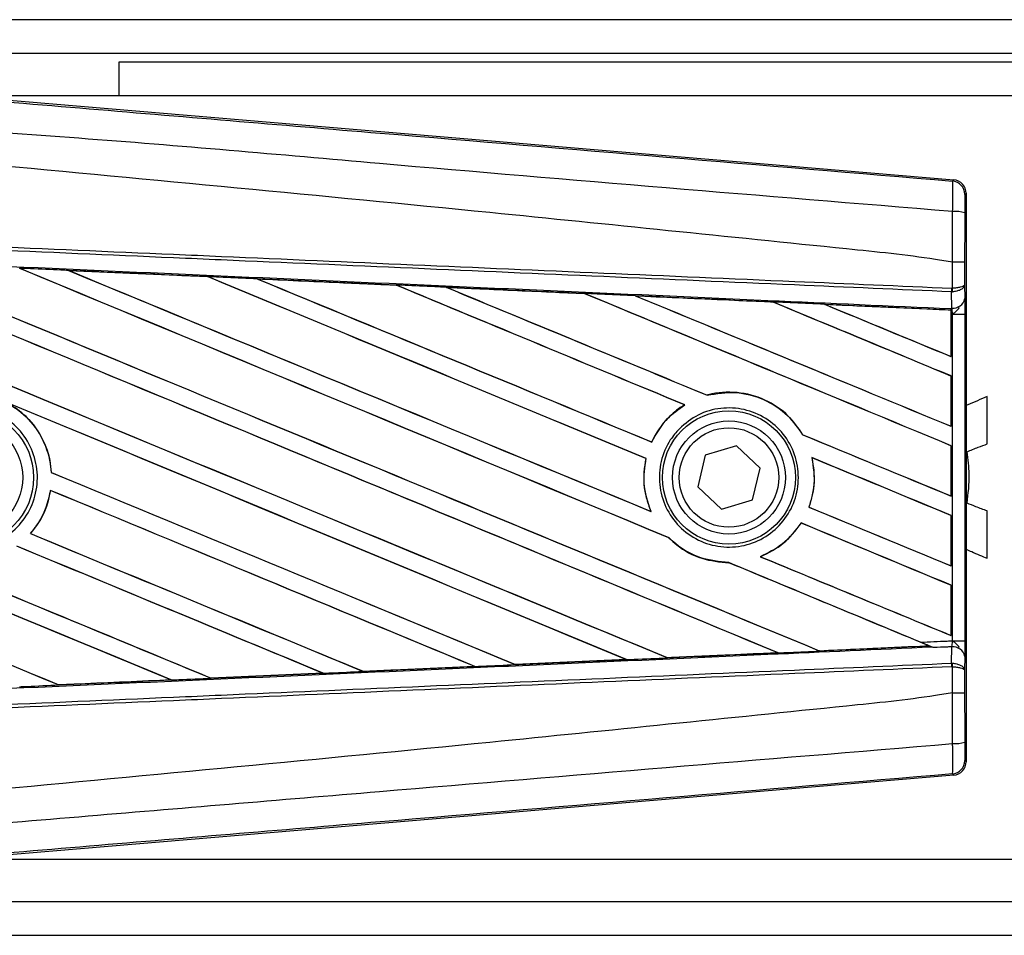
# Model space of a CAD drawing. Header units: millimetres. Extents: x 0 to 420, y 0 to 297.
# Tile 8 of 23: x 59.71 to 63.46, y 221.1 to 224.58. Entities that reach past the tile are written whole.
import ezdxf

# ---------------------------------------------------------------- set-up
doc = ezdxf.new("R2010")
doc.units = ezdxf.units.MM

msp = doc.modelspace()

# ---------------------------------------------------------------- linework, layer by layer
at = {"color": 7, "linetype": 'Continuous', "lineweight": 25}
for p, q in [((218.74748, 224.57817), (57.51181, 224.57817)), ((216.97389, 224.44918), (59.28541, 224.44918)), ((216.16771, 224.41693), (60.09159, 224.41693)), ((60.09159, 224.41693), (60.09159, 224.28795)), ((59.44321, 224.29177), (63.26876, 223.9692)), ((64.60618, 224.28795), (59.48853, 224.28795)), ((63.26372, 223.96457), (63.26876, 223.9692)), ((63.31602, 223.91779), (63.31098, 223.91316)), ((63.31602, 223.91779), (63.31602, 221.75586)), ((63.26387, 223.65617), (63.26391, 223.65616)), ((63.26387, 223.55676), (63.26387, 223.65617)), ((63.31023, 223.65604), (63.31023, 223.5701)), ((59.90044, 223.6243), (60.43014, 223.60079)), ((59.90069, 223.62421), (59.90044, 223.6243)), ((59.90069, 223.62421), (59.90293, 223.62357)), ((60.43014, 223.60079), (60.43043, 223.60065)), ((60.43109, 223.60009), (60.43043, 223.60065)), ((60.61908, 223.59224), (60.61862, 223.59241)), ((60.61908, 223.59224), (60.62128, 223.59161)), ((61.14721, 223.56863), (60.61908, 223.59224)), ((61.14665, 223.56889), (61.14721, 223.56863)), ((61.14786, 223.56808), (61.14721, 223.56863)), ((61.33817, 223.56007), (61.33736, 223.56038)), ((61.33817, 223.56007), (61.34032, 223.55946)), ((63.31023, 223.5701), (63.31069, 223.51751)), ((61.86482, 223.5359), (61.8642, 223.53643)), ((62.05796, 223.5277), (62.06004, 223.52711)), ((63.26066, 223.54304), (63.26392, 223.54311)), ((63.26121, 223.48094), (63.26066, 223.54304)), ((63.26183, 223.55676), (63.26387, 223.55676)), ((62.58199, 223.50355), (62.58139, 223.50406)), ((62.77846, 223.49513), (62.78045, 223.49457)), ((63.25835, 223.47335), (62.77846, 223.49513)), ((63.25812, 223.4729), (63.25835, 223.47335)), ((63.25812, 223.4729), (63.25812, 223.29715)), ((63.2584, 223.47438), (63.25835, 223.47335)), ((63.2584, 223.45812), (63.2584, 223.47438)), ((63.2584, 223.29673), (63.2584, 223.45812)), ((63.26455, 223.45785), (63.2584, 223.45812)), ((63.25847, 223.47903), (63.25849, 223.48106)), ((63.25849, 223.48106), (63.26121, 223.48094)), ((63.26455, 222.2158), (63.26455, 223.45785)), ((63.26455, 223.45785), (63.31091, 223.45785)), ((63.31091, 223.45785), (63.31091, 222.2158)), ((63.25812, 223.29715), (63.2584, 223.29673)), ((63.2584, 223.22306), (63.25812, 223.22287)), ((63.25812, 223.22287), (63.25812, 223.03188)), ((63.2584, 223.03146), (63.2584, 223.22306)), ((62.33053, 223.14971), (62.33012, 223.15018)), ((63.39627, 222.96482), (63.39627, 223.14487)), ((62.24413, 223.11323), (62.24508, 223.11314)), ((62.69445, 222.99957), (62.69382, 222.99953)), ((63.25812, 223.03188), (63.2584, 223.03146)), ((62.11949, 222.97169), (62.11908, 222.97216)), ((62.4423, 222.95752), (62.32331, 222.92222)), ((62.53237, 222.87213), (62.4423, 222.95752)), ((63.2584, 222.95779), (63.25812, 222.9576)), ((63.25812, 222.9576), (63.25812, 222.76661)), ((63.2584, 222.76619), (63.2584, 222.95779)), ((62.32331, 222.92222), (62.29439, 222.80152)), ((62.09758, 222.90878), (62.09817, 222.90884)), ((62.72873, 222.91241), (62.72946, 222.9118)), ((59.83539, 222.85571), (59.83483, 222.85564)), ((62.50345, 222.75143), (62.53237, 222.87213)), ((59.83166, 222.78786), (59.83215, 222.78735)), ((62.29439, 222.80152), (62.38446, 222.71613)), ((62.38446, 222.71613), (62.50345, 222.75143)), ((63.25812, 222.76661), (63.2584, 222.76619)), ((62.11704, 222.70743), (62.11613, 222.70811)), ((62.71817, 222.7245), (62.71755, 222.72445)), ((63.39627, 222.5294), (63.39627, 222.70946)), ((62.68777, 222.66413), (62.68815, 222.66367)), ((63.2584, 222.69252), (63.25812, 222.69233)), ((63.25812, 222.69233), (63.25812, 222.50134)), ((63.2584, 222.50092), (63.2584, 222.69252)), ((59.75587, 222.62335), (59.75512, 222.62335)), ((62.18457, 222.6074), (62.18541, 222.60736)), ((62.41269, 222.51304), (62.41332, 222.51247)), ((62.53378, 222.53545), (62.53265, 222.53561)), ((63.25812, 222.50134), (63.2584, 222.50092)), ((63.2584, 222.42725), (63.25812, 222.42706)), ((63.25812, 222.42706), (63.25812, 222.23607)), ((63.2584, 222.23565), (63.2584, 222.42725)), ((63.25812, 222.23607), (63.2584, 222.23565)), ((63.26455, 222.2158), (63.31091, 222.2158)), ((62.5974, 222.1708), (62.59902, 222.17039)), ((62.75723, 222.17755), (62.75675, 222.17801)), ((62.75723, 222.17755), (63.17509, 222.19652)), ((63.17353, 222.19691), (63.17509, 222.19652)), ((63.19188, 222.18969), (63.18771, 222.1914)), ((63.26066, 222.13061), (63.26121, 222.19271)), ((62.02365, 222.14395), (61.60088, 222.12504)), ((62.02092, 222.14478), (62.02259, 222.14435)), ((62.17878, 222.1514), (62.17829, 222.15187)), ((63.31069, 222.15614), (63.31023, 222.10355)), ((61.02156, 222.0994), (61.02104, 222.09989)), ((61.02197, 222.0992), (61.02156, 222.0994)), ((61.4465, 222.11815), (61.02197, 222.0992)), ((61.44408, 222.11884), (61.44579, 222.11841)), ((61.44579, 222.11841), (61.4465, 222.11815)), ((61.60023, 222.12534), (61.59972, 222.12583)), ((61.60088, 222.12504), (61.60023, 222.12534)), ((63.26066, 222.13061), (63.26392, 222.13053)), ((63.26387, 222.11689), (63.26183, 222.11689)), ((63.26387, 222.01748), (63.26387, 222.11689)), ((63.31023, 222.10355), (63.31023, 222.01761)), ((59.8639, 222.04781), (60.29112, 222.0668)), ((60.28933, 222.06725), (60.29112, 222.0668)), ((60.29112, 222.0668), (60.29141, 222.06669)), ((60.44278, 222.07355), (60.44225, 222.07406)), ((60.44278, 222.07355), (60.86864, 222.09256)), ((60.44303, 222.07343), (60.44278, 222.07355)), ((60.86909, 222.09239), (60.44303, 222.07343)), ((60.86688, 222.093), (60.86864, 222.09256)), ((60.86864, 222.09256), (60.86909, 222.09239)), ((59.8639, 222.04781), (59.86336, 222.04832)), ((59.86404, 222.04774), (59.8639, 222.04781)), ((63.26391, 222.01749), (63.26387, 222.01748)), ((63.31098, 221.76049), (63.31602, 221.75586)), ((63.26876, 221.70445), (59.44321, 221.38188)), ((63.26876, 221.70445), (63.26372, 221.70908)), ((59.48853, 221.3857), (64.60618, 221.3857)), ((59.28541, 221.22447), (136.58179, 221.22447)), ((57.51181, 221.09548), (136.58179, 221.09548))]:
    msp.add_line(p, q, dxfattribs=at)
for centre, radius in [((59.51114, 222.83682), 0.25647), ((62.41338, 222.83682), 0.25318), ((59.51114, 222.83682), 0.21499), ((62.41338, 222.83682), 0.21499), ((62.41338, 222.83682), 0.18919)]:
    msp.add_circle(centre, radius, dxfattribs=at)
for centre, radius, start, end in [((63.25938, 223.91315), 0.0516, 0.00461, 85.17567), ((63.27461, 223.72924), 0.11995, 72.68242, 94.90681), ((63.11785, 223.56215), 0.14408, 352.38146, 357.85676), ((63.12112, 223.54942), 0.14294, 357.47222, 2.94403), ((63.26584, 223.52643), 0.04573, 264.18694, 348.74615), ((63.26584, 222.14722), 0.04573, 11.25385, 95.81306), ((63.11785, 222.1115), 0.14408, 2.14324, 7.61854), ((63.12112, 222.12423), 0.14294, 357.05597, 2.52778), ((63.27461, 221.94441), 0.11995, 265.09319, 287.31758), ((63.25938, 221.7605), 0.0516, 274.82433, 359.99539)]:
    msp.add_arc(centre, radius, start, end, dxfattribs=at)
for centre, major_axis, ratio, start_param, end_param in [((63.26442, 223.91779), (0.03799, 0.03492), 0.9999298, 5.5398822, 7.0264884), ((57.64653, 224.5495), (55.32284, -22.91722), 0.0080625, 4.73054, 4.7977625), ((57.64653, 224.5495), (55.29059, -22.90386), 0.0080625, 4.7305916, 4.797783), ((57.64653, 223.70134), (55.32284, -22.91722), 0.0080625, 1.4844685, 1.5497155), ((57.64653, 223.70134), (55.29059, -22.90386), 0.0080625, 1.4844738, 1.5496877), ((57.64653, 224.81477), (55.32284, -22.91722), 0.0080625, 4.7435023, 4.8082676), ((57.64653, 224.81477), (55.29059, -22.90386), 0.0080625, 4.7435622, 4.8082852), ((57.64653, 223.96661), (55.32284, -22.91722), 0.0080625, 1.4920007, 1.5367618), ((57.64653, 223.96661), (55.29059, -22.90386), 0.0080625, 1.491968, 1.5367252), ((57.64653, 225.08004), (55.32284, -22.91722), 0.0080625, 4.7564808, 4.7966243), ((57.64653, 225.08004), (55.29059, -22.90386), 0.0080625, 4.7565498, 4.7966551), ((57.64653, 222.75687), (55.29089, -2.41479), 0.0174384, 1.5211746, 1.5307369), ((57.64653, 224.23188), (55.32284, -22.91722), 0.0080625, 1.4935829, 1.5237995), ((57.64653, 224.23188), (55.29059, -22.90386), 0.0080625, 1.4935466, 1.5237528), ((57.64653, 225.34531), (55.32284, -22.91722), 0.0080625, 4.7694771, 4.7966686), ((57.64653, 225.34531), (55.29059, -22.90386), 0.0080625, 4.7695567, 4.7967086), ((57.64653, 222.75687), (55.29089, -2.41479), 0.0174384, 1.50819, 1.5177301), ((57.64653, 224.49715), (55.32284, -22.91722), 0.0080625, 1.4909186, 1.510827), ((57.64653, 224.49715), (55.29059, -22.90386), 0.0080625, 1.490887, 1.5107682), ((57.64653, 225.61058), (55.32284, -22.91722), 0.0080625, 4.7824925, 4.8004965), ((57.64653, 225.61058), (55.29059, -22.90386), 0.0080625, 4.7825851, 4.8005386), ((57.64653, 222.75687), (55.29089, -2.41479), 0.0174384, 1.495191, 1.5047017), ((57.64653, 224.76243), (55.32284, -22.91722), 0.0080625, 1.4725233, 1.4978432), ((57.64653, 224.76243), (55.29059, -22.90386), 0.0080625, 1.472469, 1.4977693), ((57.64653, 225.87585), (55.32284, -22.91722), 0.0080625, 4.7955283, 4.8173417), ((57.64653, 225.87585), (55.29059, -22.90386), 0.0080625, 4.7956373, 4.817396), ((57.64653, 222.75687), (55.29089, -2.41479), 0.0174384, 1.4821755, 1.4916495), ((57.64653, 225.0277), (55.32284, -22.91722), 0.0080625, 1.4725233, 1.4848473), ((57.64653, 225.0277), (55.29059, -22.90386), 0.0080625, 1.472469, 1.4847537), ((57.64653, 226.14112), (55.32284, -22.91722), 0.0080625, 4.8085854, 4.8173417), ((57.64653, 226.14112), (55.29059, -22.90386), 0.0080625, 4.8087157, 4.817396), ((57.64653, 222.75687), (55.29089, -2.41479), 0.0174384, 1.4698908, 1.478571), ((57.64653, 223.75369), (55.29059, -22.90386), 0.0080625, 4.7157288, 4.7663143), ((57.64653, 223.75369), (55.32284, -22.91722), 0.0080625, 4.7157288, 4.7662988), ((57.64653, 223.43607), (55.32284, -22.91722), 0.0080625, 1.4949342, 1.5376601), ((57.64653, 223.43607), (55.29059, -22.90386), 0.0080625, 1.4949375, 1.5375119), ((57.64653, 222.64026), (55.32284, -22.91722), 0.0080625, 1.5263102, 1.5671512), ((57.64653, 222.64026), (55.29059, -22.90386), 0.0080625, 1.5263198, 1.5671374), ((57.64653, 225.61058), (55.32284, -22.91722), 0.0080625, 4.8070888, 4.8173417), ((57.64653, 225.61058), (55.29059, -22.90386), 0.0080625, 4.8071536, 4.817396), ((57.64653, 224.49715), (55.32284, -22.91722), 0.0080625, 1.4725233, 1.4821426), ((57.64653, 224.49715), (55.29059, -22.90386), 0.0080625, 1.472469, 1.4820756), ((57.64653, 224.28423), (55.32284, -22.91722), 0.0080625, 4.7552941, 4.7872672), ((57.64653, 224.28423), (55.29059, -22.90386), 0.0080625, 4.7553273, 4.7872878), ((57.64653, 223.48842), (55.32284, -22.91722), 0.0080625, 4.7227138, 4.7558224), ((57.64653, 223.48842), (55.29059, -22.90386), 0.0080625, 4.7227276, 4.7558335), ((57.64653, 223.1708), (55.32284, -22.91722), 0.0080625, 1.5053953, 1.5346283), ((57.64653, 223.1708), (55.29059, -22.90386), 0.0080625, 1.505399, 1.5345964), ((57.64653, 225.34531), (55.32284, -22.91722), 0.0080625, 4.8075194, 4.8173417), ((57.64653, 225.34531), (55.29059, -22.90386), 0.0080625, 4.8075844, 4.817396), ((57.64653, 224.23188), (55.32284, -22.91722), 0.0080625, 1.4725233, 1.482886), ((57.64653, 224.23188), (55.29059, -22.90386), 0.0080625, 1.472469, 1.4828257), ((57.64653, 224.01896), (55.32284, -22.91722), 0.0080625, 4.7538521, 4.7767798), ((57.64653, 224.01896), (55.29059, -22.90386), 0.0080625, 4.7538879, 4.7767986), ((57.64653, 222.90553), (55.32284, -22.91722), 0.0080625, 1.5158534, 1.5369497), ((57.64653, 222.90553), (55.29059, -22.90386), 0.0080625, 1.5158593, 1.5369218), ((57.64653, 223.96661), (55.32284, -22.91722), 0.0080625, 1.4746438, 1.4878779), ((57.64653, 223.96661), (55.29059, -22.90386), 0.0080625, 1.4740067, 1.4878161), ((57.64653, 225.08004), (55.32284, -22.91722), 0.0080625, 4.8041637, 4.8173417), ((57.64653, 225.08004), (55.29059, -22.90386), 0.0080625, 4.8042359, 4.817396), ((57.64653, 223.96661), (55.32284, -22.91722), 0.0080625, 1.4739962, 1.4746438), ((57.64653, 222.91678), (55.29089, 2.41479), 0.0174384, 4.7936815, 4.8012897), ((57.64653, 222.91678), (55.29089, 2.41479), 0.0174384, 4.8041838, 4.8117568), ((57.64653, 222.91678), (55.29089, 2.41479), 0.0174384, 4.7831864, 4.790826), ((57.64653, 222.91678), (55.29089, 2.41479), 0.0174384, 4.7726972, 4.7803646), ((57.64653, 222.91678), (55.29089, 2.41479), 0.0174384, 4.7517321, 4.7594438), ((57.64653, 222.91678), (55.29089, 2.41479), 0.0174384, 4.7622128, 4.7699042), ((63.26442, 221.75586), (0.03799, -0.03492), 0.9999298, 5.5398822, 7.0264884)]:
    msp.add_ellipse(centre, major_axis=major_axis, ratio=ratio, start_param=start_param, end_param=end_param, dxfattribs=at)
for points, knots in [([(57.65709, 224.43481), (58.03827, 224.40269), (58.80063, 224.33845), (59.94381, 224.24238), (61.43296, 224.11747), (62.53826, 224.02516), (63.26372, 223.96457)], [0, 0, 0, 0, 0.2036202, 0.4072406, 0.6109477, 1, 1, 1, 1]), ([(63.26435, 223.84875), (62.53808, 223.90811), (61.43116, 223.99858), (59.9396, 224.13321), (58.79331, 224.19943), (58.03033, 224.33912), (57.64747, 224.31985), (57.64747, 224.31985)], [0, 0, 0, 0, 0.3887669, 0.5925279, 0.7962893, 0.9999993, 1, 1, 1, 1]), ([(63.26387, 223.65617), (63.2422, 223.65964), (63.10849, 223.68111), (62.52185, 223.74083), (61.31652, 223.86529), (59.5775, 224.02908), (58.29045, 224.14812), (57.64653, 224.20767)], [0, 0, 0, 0, 0.0117013, 0.0722088, 0.3141935, 0.6568871, 1, 1, 1, 1]), ([(63.26435, 223.84875), (63.26472, 223.86293), (63.26545, 223.89129), (63.26574, 223.92727), (63.26535, 223.953), (63.26454, 223.96339), (63.26389, 223.96432), (63.26372, 223.96457)], [0, 0, 0, 0, 0.22968814, 0.45959689, 0.68877935, 0.91808895, 1, 1, 1, 1]), ([(63.31098, 223.91316), (63.31095, 223.91302), (63.31085, 223.9125), (63.31068, 223.90633), (63.31049, 223.89093), (63.31036, 223.86931), (63.31033, 223.85227), (63.31031, 223.84375)], [0, 0, 0, 0, 0.0821077, 0.3116546, 0.5407071, 0.7703697, 1, 1, 1, 1]), ([(63.26391, 223.65616), (63.26394, 223.67313), (63.26407, 223.73743), (63.26423, 223.80155), (63.26435, 223.84875)], [0, 0, 0, 0, 0.2638842, 1, 1, 1, 1]), ([(63.31031, 223.84375), (63.31028, 223.79772), (63.31024, 223.73522), (63.31023, 223.67255), (63.31023, 223.65604)], [0, 0, 0, 0, 0.7365741, 1, 1, 1, 1]), ([(63.26066, 223.54304), (63.06143, 223.55173), (62.6205, 223.57097), (61.93673, 223.60079), (61.20952, 223.63251), (60.66352, 223.65632), (60.1175, 223.68014), (59.57148, 223.70395), (58.6871, 223.74252), (58.04525, 223.77052), (57.64628, 223.78792)], [0, 0, 0, 0, 0.1067875, 0.2363437, 0.3660007, 0.4956801, 0.5280685, 0.6576247, 0.7871808, 1, 1, 1, 1]), ([(57.64688, 223.8016), (58.04589, 223.7842), (58.68781, 223.75621), (59.57228, 223.71764), (60.11835, 223.69383), (60.66443, 223.67002), (61.21048, 223.64621), (61.93777, 223.6145), (62.62161, 223.58468), (63.06258, 223.56545), (63.26183, 223.55676)], [0, 0, 0, 0, 0.2128192, 0.3423754, 0.4719316, 0.50432, 0.6339994, 0.7636564, 0.8932125, 1, 1, 1, 1]), ([(57.64372, 223.72922), (57.71509, 223.72611), (58.07194, 223.71052), (58.71425, 223.68234), (59.57038, 223.64456), (60.42603, 223.60655), (61.13849, 223.57472), (61.85036, 223.54275), (62.50984, 223.51302), (63.02618, 223.48958), (63.25847, 223.47903)], [0, 0, 0, 0, 0.03806357, 0.19032226, 0.34258095, 0.49483966, 0.64709839, 0.72322599, 0.87548473, 1, 1, 1, 1]), ([(59.90044, 223.6243), (59.89079, 223.62473), (59.84257, 223.62686), (59.78033, 223.62962), (59.72773, 223.63195), (59.71371, 223.63257)], [0, 0, 0, 0, 0.1549567, 0.7747838, 1, 1, 1, 1]), ([(63.31023, 223.65604), (63.31016, 223.65605), (63.30984, 223.65607), (63.30587, 223.6561), (63.29551, 223.65613), (63.28105, 223.65615), (63.26962, 223.65616), (63.26391, 223.65616)], [0, 0, 0, 0, 0.0716067, 0.3068114, 0.5378745, 0.7689372, 1, 1, 1, 1]), ([(60.43043, 223.60065), (60.42862, 223.60073), (60.25208, 223.6086), (60.07547, 223.61644), (59.90069, 223.62421)], [0, 0, 0, 0, 0.0102907, 1, 1, 1, 1]), ([(60.61862, 223.59241), (60.60898, 223.59284), (60.56077, 223.59498), (60.49794, 223.59778), (60.44476, 223.60014), (60.43014, 223.60079)], [0, 0, 0, 0, 0.1534731, 0.767366, 1, 1, 1, 1]), ([(60.61862, 223.59241), (60.7229, 223.58777), (60.86786, 223.58132), (61.04385, 223.57347), (61.11558, 223.57027), (61.14665, 223.56889)], [0, 0, 0, 0, 0.5923667, 0.823393, 1, 1, 1, 1]), ([(61.33736, 223.56038), (61.32773, 223.56081), (61.27954, 223.56296), (61.21597, 223.56579), (61.16203, 223.5682), (61.14665, 223.56889)], [0, 0, 0, 0, 0.15162012, 0.75810089, 1, 1, 1, 1]), ([(61.33736, 223.56038), (61.37425, 223.55873), (61.45843, 223.55497), (61.59177, 223.54901), (61.73016, 223.54283), (61.82126, 223.53876), (61.8632, 223.53688)], [0, 0, 0, 0, 0.2103832, 0.4801439, 0.7606264, 1, 1, 1, 1]), ([(61.8642, 223.53643), (61.8117, 223.53879), (61.63641, 223.54668), (61.46103, 223.55456), (61.33817, 223.56007)], [0, 0, 0, 0, 0.2994906, 1, 1, 1, 1]), ([(63.31023, 223.5701), (63.31023, 223.57007), (63.31019, 223.56931), (63.30935, 223.56706), (63.30455, 223.56356), (63.29401, 223.56012), (63.28014, 223.55763), (63.26932, 223.55705), (63.26387, 223.55676)], [0, 0, 0, 0, 0.0053156, 0.1176999, 0.3508535, 0.5700679, 0.7835799, 1, 1, 1, 1]), ([(63.31023, 223.5701), (63.31023, 223.57003), (63.3102, 223.56851), (63.30936, 223.56396), (63.30457, 223.55687), (63.29405, 223.54991), (63.28019, 223.54488), (63.26936, 223.54371), (63.26392, 223.54311)], [0, 0, 0, 0, 0.0053156, 0.1176999, 0.3508535, 0.5700679, 0.7835799, 1, 1, 1, 1]), ([(62.0566, 223.52823), (62.04697, 223.52866), (61.99881, 223.53081), (61.93435, 223.5337), (61.8795, 223.53615), (61.8632, 223.53688)], [0, 0, 0, 0, 0.14942534, 0.747127, 1, 1, 1, 1]), ([(61.8632, 223.53688), (61.86356, 223.53672), (61.86409, 223.53649), (61.86417, 223.53645), (61.8642, 223.53643)], [0, 0, 0, 0, 0.6976298, 1, 1, 1, 1]), ([(62.0566, 223.52823), (62.10999, 223.52584), (62.22121, 223.52086), (62.39276, 223.51318), (62.51373, 223.50776), (62.57689, 223.50493), (62.57971, 223.5048)], [0, 0, 0, 0, 0.3060679, 0.6376123, 0.9838287, 1, 1, 1, 1]), ([(62.05796, 223.5277), (62.05779, 223.52777), (62.05753, 223.52786), (62.05683, 223.52814), (62.0566, 223.52823)], [0, 0, 0, 0, 0.6753525, 1, 1, 1, 1]), ([(62.58139, 223.50406), (62.57425, 223.50438), (62.39984, 223.51227), (62.22533, 223.52015), (62.05796, 223.5277)], [0, 0, 0, 0, 0.040966, 1, 1, 1, 1]), ([(62.77627, 223.49599), (62.76664, 223.49642), (62.71852, 223.49858), (62.653, 223.50152), (62.5971, 223.50402), (62.57971, 223.5048)], [0, 0, 0, 0, 0.1469211, 0.7346058, 1, 1, 1, 1]), ([(62.57971, 223.5048), (62.58022, 223.50458), (62.58111, 223.5042), (62.5813, 223.5041), (62.58139, 223.50406)], [0, 0, 0, 0, 0.5692261, 1, 1, 1, 1]), ([(62.77627, 223.49599), (62.8371, 223.49326), (62.9673, 223.48743), (63.128, 223.48022), (63.22786, 223.47574), (63.2584, 223.47438)], [0, 0, 0, 0, 0.3784171, 0.8098591, 1, 1, 1, 1]), ([(62.77846, 223.49513), (62.77824, 223.49521), (62.77786, 223.49535), (62.77676, 223.49579), (62.77627, 223.49599)], [0, 0, 0, 0, 0.5548092, 1, 1, 1, 1]), ([(63.26455, 223.45785), (63.26465, 223.45793), (63.26847, 223.46097), (63.27798, 223.46865), (63.28614, 223.47759), (63.29109, 223.48301)], [0, 0, 0, 0, 0.0099417, 0.4001815, 1, 1, 1, 1]), ([(63.31069, 223.51751), (63.31075, 223.50887), (63.31086, 223.49278), (63.31091, 223.4705), (63.31091, 223.45945), (63.31091, 223.45785)], [0, 0, 0, 0, 0.4975078, 0.9271867, 1, 1, 1, 1]), ([(63.2584, 223.45812), (63.25841, 223.46235), (63.25842, 223.47022), (63.25846, 223.47755), (63.25848, 223.4806), (63.25849, 223.48106)], [0, 0, 0, 0, 0.4979723, 0.9247743, 1, 1, 1, 1]), ([(63.25847, 223.47903), (63.25845, 223.47766), (63.25843, 223.47573), (63.25841, 223.47468), (63.2584, 223.47438)], [0, 0, 0, 0, 0.7081808, 1, 1, 1, 1]), ([(63.26455, 223.45785), (63.26451, 223.45847), (63.2642, 223.46276), (63.26326, 223.47142), (63.26193, 223.4776), (63.26121, 223.48094)], [0, 0, 0, 0, 0.0718682, 0.4987863, 1, 1, 1, 1]), ([(62.69445, 222.99957), (62.67727, 223.02431), (62.63927, 223.07901), (62.55144, 223.13703), (62.44478, 223.16601), (62.36872, 223.16028), (62.3318, 223.15062), (62.33012, 223.15018)], [0, 0, 0, 0, 0.2124905, 0.4699569, 0.7284596, 0.9876644, 1, 1, 1, 1]), ([(62.33053, 223.14971), (62.36665, 223.15563), (62.43904, 223.16751), (62.54684, 223.13815), (62.63668, 223.08109), (62.67579, 223.02527), (62.69382, 222.99953)], [0, 0, 0, 0, 0.2586156, 0.5182547, 0.7778659, 1, 1, 1, 1]), ([(63.39627, 223.14487), (63.37147, 223.13425), (63.3447, 223.12278), (63.31799, 223.11117), (63.31602, 223.11032)], [0, 0, 0, 0, 0.92629845, 1, 1, 1, 1]), ([(59.3204, 223.02934), (59.34416, 223.04864), (59.39169, 223.08726), (59.48217, 223.11111), (59.57437, 223.10559), (59.65985, 223.06932), (59.72842, 223.00693), (59.77248, 222.92533), (59.78702, 222.83379), (59.77047, 222.74262), (59.7247, 222.66208), (59.65485, 222.60121), (59.56877, 222.56686), (59.47613, 222.56295), (59.3874, 222.58994), (59.31262, 222.6448), (59.26025, 222.72129), (59.23609, 222.81088), (59.2432, 222.90302), (59.27488, 222.97825), (59.30776, 223.01514), (59.3204, 223.02934)], [0, 0, 0, 0, 0.0537008, 0.107401, 0.161118, 0.214849, 0.268575, 0.3222758, 0.3759418, 0.429583, 0.4832243, 0.5368906, 0.5905915, 0.6443177, 0.6980486, 0.7517655, 0.8054595, 0.8591318, 0.9127903, 0.9664454, 1, 1, 1, 1]), ([(59.66405, 223.12261), (59.68297, 223.11097), (59.73289, 223.08025), (59.79465, 223.00556), (59.82808, 222.92227), (59.83329, 222.87088), (59.83483, 222.85564)], [0, 0, 0, 0, 0.2012869, 0.5312186, 0.8609815, 1, 1, 1, 1]), ([(59.83539, 222.85571), (59.83486, 222.8625), (59.8315, 222.9055), (59.80768, 222.98288), (59.7484, 223.0675), (59.69458, 223.10362), (59.67107, 223.1194)], [0, 0, 0, 0, 0.0633447, 0.4007335, 0.7381907, 1, 1, 1, 1]), ([(62.24413, 223.11323), (62.24109, 223.11131), (62.21859, 223.09717), (62.16993, 223.05678), (62.13489, 223.00639), (62.11939, 222.97282), (62.11908, 222.97216)], [0, 0, 0, 0, 0.0566586, 0.4186058, 0.988574, 1, 1, 1, 1]), ([(62.11949, 222.97169), (62.13747, 223.00341), (62.16942, 223.05976), (62.22206, 223.0969), (62.24508, 223.11314)], [0, 0, 0, 0, 0.5628369, 1, 1, 1, 1]), ([(62.22458, 223.02255), (62.24759, 223.04171), (62.29363, 223.08004), (62.38182, 223.10437), (62.47208, 223.09998), (62.55616, 223.06533), (62.62388, 223.00484), (62.66765, 222.92538), (62.68257, 222.83614), (62.66722, 222.74719), (62.62343, 222.66835), (62.55604, 222.60831), (62.47243, 222.57383), (62.38188, 222.56897), (62.29472, 222.59448), (62.22095, 222.64751), (62.16907, 222.72191), (62.14475, 222.80922), (62.15092, 222.89912), (62.18104, 222.97253), (62.21251, 223.00869), (62.22458, 223.02255)], [0, 0, 0, 0, 0.053804, 0.1076031, 0.1615183, 0.2155014, 0.269422, 0.323168, 0.3767051, 0.4301008, 0.4834934, 0.5370217, 0.5907565, 0.6446694, 0.6986525, 0.7525749, 0.8063418, 0.8599294, 0.9133852, 0.9668046, 1, 1, 1, 1]), ([(63.31933, 222.93453), (63.33345, 222.94051), (63.35884, 222.95125), (63.38476, 222.96065), (63.39627, 222.96482)], [0, 0, 0, 0, 0.55621567, 1, 1, 1, 1]), ([(63.31933, 222.73892), (63.32388, 222.77571), (63.33197, 222.841), (63.32317, 222.90611), (63.31933, 222.93453)], [0, 0, 0, 0, 0.56340772, 1, 1, 1, 1]), ([(62.09758, 222.90878), (62.09513, 222.89565), (62.08602, 222.84695), (62.0906, 222.77686), (62.10967, 222.7255), (62.11613, 222.70811)], [0, 0, 0, 0, 0.1960692, 0.727723, 1, 1, 1, 1]), ([(62.11704, 222.70743), (62.10548, 222.74164), (62.08327, 222.80738), (62.09334, 222.87595), (62.09817, 222.90884)], [0, 0, 0, 0, 0.52038905, 1, 1, 1, 1]), ([(62.72873, 222.91241), (62.73414, 222.87667), (62.74379, 222.81297), (62.72555, 222.75145), (62.71755, 222.72445)], [0, 0, 0, 0, 0.5610233, 1, 1, 1, 1]), ([(62.71817, 222.7245), (62.72304, 222.73981), (62.73889, 222.78965), (62.74107, 222.85482), (62.73165, 222.90104), (62.72946, 222.9118)], [0, 0, 0, 0, 0.2539841, 0.8264322, 1, 1, 1, 1]), ([(59.83166, 222.78786), (59.82306, 222.75239), (59.80847, 222.69212), (59.77067, 222.6434), (59.75512, 222.62335)], [0, 0, 0, 0, 0.5886716, 1, 1, 1, 1]), ([(59.75587, 222.62335), (59.76687, 222.6373), (59.8004, 222.6798), (59.82353, 222.73816), (59.83097, 222.78064), (59.83215, 222.78735)], [0, 0, 0, 0, 0.29149043, 0.88810084, 1, 1, 1, 1]), ([(63.39627, 222.70946), (63.38179, 222.7148), (63.35602, 222.72431), (63.33051, 222.73447), (63.31933, 222.73892)], [0, 0, 0, 0, 0.5618486, 1, 1, 1, 1]), ([(62.68777, 222.66413), (62.66563, 222.63496), (62.62381, 222.57986), (62.56182, 222.54977), (62.53265, 222.53561)], [0, 0, 0, 0, 0.5295417, 1, 1, 1, 1]), ([(62.53378, 222.53545), (62.56425, 222.55049), (62.62584, 222.58089), (62.66724, 222.63589), (62.68815, 222.66367)], [0, 0, 0, 0, 0.4947316, 1, 1, 1, 1]), ([(62.18457, 222.6074), (62.19433, 222.59839), (62.23071, 222.56477), (62.3072, 222.52277), (62.3784, 222.51586), (62.41332, 222.51247)], [0, 0, 0, 0, 0.1573825, 0.5868292, 1, 1, 1, 1]), ([(62.41269, 222.51304), (62.37647, 222.51674), (62.30382, 222.52418), (62.22855, 222.56722), (62.19367, 222.59968), (62.18541, 222.60736)], [0, 0, 0, 0, 0.431457, 0.865462, 1, 1, 1, 1]), ([(63.31602, 222.56391), (63.323, 222.56085), (63.34967, 222.54916), (63.37648, 222.53779), (63.39627, 222.5294)], [0, 0, 0, 0, 0.261919, 1, 1, 1, 1]), ([(63.14168, 222.21044), (63.17554, 222.21191), (63.2165, 222.2137), (63.25745, 222.21549), (63.26455, 222.2158)], [0, 0, 0, 0, 0.8265638, 1, 1, 1, 1]), ([(63.19188, 222.18969), (63.18089, 222.19422), (63.16427, 222.20107), (63.1474, 222.20806), (63.14168, 222.21044)], [0, 0, 0, 0, 0.6608732, 1, 1, 1, 1]), ([(63.26121, 222.19271), (63.26132, 222.19318), (63.26207, 222.19624), (63.26331, 222.20301), (63.2642, 222.21086), (63.26451, 222.21512), (63.26455, 222.2158)], [0, 0, 0, 0, 0.0771068, 0.5053181, 0.9215233, 1, 1, 1, 1]), ([(63.29109, 222.19064), (63.28614, 222.19606), (63.27798, 222.205), (63.26847, 222.21268), (63.26465, 222.21572), (63.26455, 222.2158)], [0, 0, 0, 0, 0.5998185, 0.9900583, 1, 1, 1, 1]), ([(63.31091, 222.2158), (63.3109, 222.20479), (63.31088, 222.18435), (63.31077, 222.16528), (63.3107, 222.15734), (63.31069, 222.15614)], [0, 0, 0, 0, 0.4977123, 0.9237782, 1, 1, 1, 1]), ([(63.18771, 222.1914), (62.97899, 222.18193), (62.4862, 222.15956), (61.85037, 222.13089), (61.1385, 222.09893), (60.42603, 222.06709), (59.57039, 222.02909), (58.71425, 221.99131), (58.07194, 221.96313), (57.71509, 221.94754), (57.64372, 221.94443)], [0, 0, 0, 0, 0.11330093, 0.26751, 0.34461273, 0.49882179, 0.65303083, 0.80723985, 0.96144886, 1, 1, 1, 1]), ([(62.60058, 222.16978), (62.61021, 222.17022), (62.65834, 222.17237), (62.71107, 222.17474), (62.75416, 222.17667), (62.75876, 222.17687)], [0, 0, 0, 0, 0.1825482, 0.9127414, 1, 1, 1, 1]), ([(62.75876, 222.17687), (62.75828, 222.17708), (62.75745, 222.17744), (62.7573, 222.17752), (62.75723, 222.17755)], [0, 0, 0, 0, 0.5769873, 1, 1, 1, 1]), ([(63.17733, 222.19564), (63.1274, 222.1934), (62.98792, 222.18715), (62.84836, 222.18089), (62.75876, 222.17687)], [0, 0, 0, 0, 0.3579755, 1, 1, 1, 1]), ([(63.17509, 222.19652), (63.17526, 222.19645), (63.17559, 222.19634), (63.17676, 222.19587), (63.17733, 222.19564)], [0, 0, 0, 0, 0.5174533, 1, 1, 1, 1]), ([(63.17733, 222.19564), (63.17909, 222.19492), (63.1822, 222.19367), (63.18604, 222.19209), (63.18771, 222.1914)], [0, 0, 0, 0, 0.5670555, 1, 1, 1, 1]), ([(63.26121, 222.19271), (63.25587, 222.19248), (63.23276, 222.19147), (63.20966, 222.19046), (63.19188, 222.18969)], [0, 0, 0, 0, 0.231001, 1, 1, 1, 1]), ([(61.60023, 222.12534), (61.63572, 222.12694), (61.77654, 222.13327), (61.9173, 222.13961), (62.02259, 222.14435)], [0, 0, 0, 0, 0.2520371, 1, 1, 1, 1]), ([(62.02259, 222.14435), (62.02273, 222.1443), (62.02293, 222.14423), (62.0235, 222.144), (62.02365, 222.14395)], [0, 0, 0, 0, 0.748666, 1, 1, 1, 1]), ([(62.02365, 222.14395), (62.03328, 222.14438), (62.08534, 222.14671), (62.13738, 222.14904), (62.1798, 222.15094)], [0, 0, 0, 0, 0.18503, 1, 1, 1, 1]), ([(62.17878, 222.1514), (62.30586, 222.15713), (62.44597, 222.16346), (62.586, 222.1698), (62.59902, 222.17039)], [0, 0, 0, 0, 0.90702251, 1, 1, 1, 1]), ([(62.1798, 222.15094), (62.17942, 222.1511), (62.17888, 222.15134), (62.17881, 222.15138), (62.17878, 222.1514)], [0, 0, 0, 0, 0.6973497, 1, 1, 1, 1]), ([(62.60058, 222.16978), (62.53759, 222.16696), (62.39737, 222.16068), (62.25707, 222.1544), (62.1798, 222.15094)], [0, 0, 0, 0, 0.4492129, 1, 1, 1, 1]), ([(62.59902, 222.17039), (62.59918, 222.17033), (62.59943, 222.17024), (62.60026, 222.16991), (62.60058, 222.16978)], [0, 0, 0, 0, 0.615701, 1, 1, 1, 1]), ([(57.64628, 221.88573), (58.04525, 221.90313), (58.6871, 221.93113), (59.57148, 221.9697), (60.1175, 221.99351), (60.66352, 222.01733), (61.20952, 222.04114), (61.93673, 222.07286), (62.6205, 222.10268), (63.06143, 222.12192), (63.26066, 222.13061)], [0, 0, 0, 0, 0.2128192, 0.3423754, 0.4719315, 0.5043199, 0.6339993, 0.7636563, 0.8932125, 1, 1, 1, 1]), ([(63.26183, 222.11689), (63.06258, 222.1082), (62.62161, 222.08897), (61.93777, 222.05915), (61.21048, 222.02744), (60.66443, 222.00363), (60.11835, 221.97982), (59.57228, 221.956), (58.68781, 221.91744), (58.04589, 221.88945), (57.64688, 221.87205)], [0, 0, 0, 0, 0.1067875, 0.2363437, 0.3660006, 0.49568, 0.5280684, 0.6576246, 0.7871807, 1, 1, 1, 1]), ([(60.86909, 222.09239), (60.87873, 222.09282), (60.92861, 222.09504), (60.97957, 222.09731), (61.02088, 222.09916), (61.02197, 222.0992)], [0, 0, 0, 0, 0.1891642, 0.9787735, 1, 1, 1, 1]), ([(61.02156, 222.0994), (61.10761, 222.10325), (61.24905, 222.10958), (61.39043, 222.11592), (61.44579, 222.11841)], [0, 0, 0, 0, 0.60839948, 1, 1, 1, 1]), ([(61.4465, 222.11815), (61.45613, 222.11858), (61.5076, 222.12087), (61.55906, 222.12317), (61.60088, 222.12504)], [0, 0, 0, 0, 0.1872412, 1, 1, 1, 1]), ([(63.26387, 222.11689), (63.26932, 222.1166), (63.28014, 222.11601), (63.29401, 222.11353), (63.30455, 222.11009), (63.30935, 222.10659), (63.31019, 222.10434), (63.31023, 222.10358), (63.31023, 222.10355)], [0, 0, 0, 0, 0.2164201, 0.4299321, 0.6491465, 0.8823001, 0.9946844, 1, 1, 1, 1]), ([(63.26392, 222.13053), (63.26936, 222.12994), (63.28019, 222.12877), (63.29405, 222.12373), (63.30457, 222.11678), (63.30936, 222.10969), (63.3102, 222.10514), (63.31023, 222.10362), (63.31023, 222.10355)], [0, 0, 0, 0, 0.2164201, 0.4299321, 0.6491465, 0.8823001, 0.9946844, 1, 1, 1, 1]), ([(60.29141, 222.06669), (60.17491, 222.06152), (60.03247, 222.0552), (59.88999, 222.04889), (59.86404, 222.04774)], [0, 0, 0, 0, 0.8178524, 1, 1, 1, 1]), ([(60.29141, 222.06669), (60.30105, 222.06712), (60.35159, 222.06937), (60.40213, 222.07161), (60.44303, 222.07343)], [0, 0, 0, 0, 0.1907829, 1, 1, 1, 1]), ([(59.71342, 222.04107), (59.72306, 222.04149), (59.77327, 222.04372), (59.82348, 222.04594), (59.86404, 222.04774)], [0, 0, 0, 0, 0.1920833, 1, 1, 1, 1]), ([(63.26387, 222.01748), (63.2422, 222.014), (63.10849, 221.99254), (62.52185, 221.93282), (61.31652, 221.80836), (59.5775, 221.64457), (58.29045, 221.52553), (57.64653, 221.46598)], [0, 0, 0, 0, 0.0117013, 0.0722088, 0.3141935, 0.6568871, 1, 1, 1, 1]), ([(63.26391, 222.01749), (63.26962, 222.01749), (63.28105, 222.0175), (63.29551, 222.01752), (63.30587, 222.01755), (63.30984, 222.01758), (63.31016, 222.0176), (63.31023, 222.01761)], [0, 0, 0, 0, 0.2310628, 0.4621255, 0.6931886, 0.9283933, 1, 1, 1, 1]), ([(63.26435, 221.8249), (63.26423, 221.8721), (63.26407, 221.93622), (63.26394, 222.00052), (63.26391, 222.01749)], [0, 0, 0, 0, 0.73611582, 1, 1, 1, 1]), ([(63.31023, 222.01761), (63.31023, 222.0011), (63.31024, 221.93842), (63.31028, 221.87593), (63.31031, 221.82989)], [0, 0, 0, 0, 0.2634259, 1, 1, 1, 1]), ([(57.64747, 221.35379), (57.64747, 221.35379), (58.02952, 221.38581), (58.79369, 221.45047), (59.9395, 221.54665), (61.43121, 221.6718), (62.5381, 221.76424), (63.26435, 221.8249)], [0, 0, 0, 0, 0.0000007, 0.2037107, 0.4074721, 0.6112331, 1, 1, 1, 1]), ([(63.26372, 221.70908), (63.26417, 221.71067), (63.26509, 221.71384), (63.26569, 221.73644), (63.26561, 221.76933), (63.26502, 221.80112), (63.26448, 221.82009), (63.26435, 221.8249)], [0, 0, 0, 0, 0.23108965, 0.4626691, 0.69303153, 0.92227335, 1, 1, 1, 1]), ([(63.31031, 221.82989), (63.31032, 221.82701), (63.31033, 221.81561), (63.3104, 221.7965), (63.31055, 221.77677), (63.31075, 221.76325), (63.3109, 221.76141), (63.31098, 221.76049)], [0, 0, 0, 0, 0.07774703, 0.30683638, 0.53695653, 0.76850921, 1, 1, 1, 1]), ([(63.26372, 221.70908), (62.53826, 221.64849), (61.43313, 221.55619), (59.94397, 221.43128), (58.80079, 221.33522), (58.03827, 221.27096), (57.6571, 221.23884)], [0, 0, 0, 0, 0.3890527, 0.5926729, 0.7963808, 1, 1, 1, 1])]:
    msp.add_open_spline(points, degree=3, knots=knots, dxfattribs=at)

doc.saveas('drawing.dxf')
